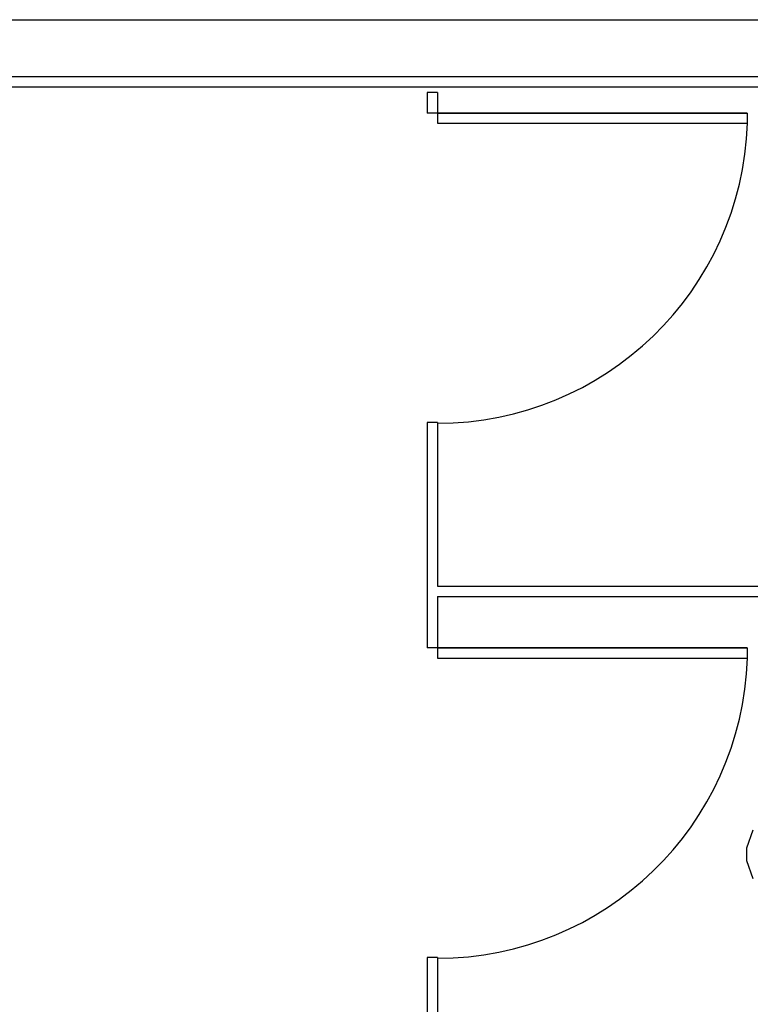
# Model space of a CAD drawing. Header units: millimetres. Extents: x 15 to 133, y 12 to 160.
# Tile 14 of 92: x 44.64 to 46.06, y 43.23 to 45.14. Entities that reach past the tile are written whole.
import ezdxf

# ---------------------------------------------------------------- set-up
doc = ezdxf.new("R2010")
doc.units = ezdxf.units.MM
doc.header["$MEASUREMENT"] = 0
doc.layers.add('Layout - Marco Polo', color=252, linetype='Continuous', lineweight=25)
doc.layers.add('Parede - Marco Polo', color=7, linetype='Continuous')

msp = doc.modelspace()

# ---------------------------------------------------------------- linework, layer by layer
at = {"layer": 'Layout - Marco Polo'}
for p, q in [((41.8011, 45.0057), (46.8611, 45.0057)), ((45.4316, 44.9947), (45.4316, 44.9547)), ((45.4516, 44.9947), (45.4316, 44.9947)), ((45.4516, 44.9947), (45.4516, 44.9547)), ((45.4516, 44.9547), (45.4316, 44.9547)), ((46.0526, 44.9547), (45.4316, 44.9547)), ((45.4516, 44.9547), (46.0526, 44.9547)), ((45.4516, 44.9547), (45.4516, 44.9347)), ((45.4516, 44.9547), (45.4516, 44.9347)), ((46.0526, 44.9547), (46.0526, 44.9347)), ((46.0526, 44.9547), (46.0526, 44.9347)), ((45.4516, 44.9347), (46.0526, 44.9347)), ((45.4516, 44.9347), (46.0526, 44.9347)), ((45.4316, 44.3547), (45.4316, 43.9172)), ((45.4516, 44.3547), (45.4316, 44.3547)), ((45.4516, 44.3547), (45.4516, 44.0372)), ((45.4516, 44.0372), (46.8611, 44.0372)), ((45.4516, 44.0172), (45.4516, 43.9172)), ((45.4516, 44.0172), (46.8611, 44.0172)), ((45.4516, 43.9172), (45.4316, 43.9172)), ((46.0526, 43.9172), (45.4316, 43.9172)), ((45.4516, 43.9172), (46.0526, 43.9172)), ((45.4516, 43.9172), (45.4516, 43.8972)), ((46.0526, 43.9172), (46.0526, 43.8972)), ((46.0526, 43.9172), (46.0526, 43.8972)), ((45.4516, 43.8972), (46.0526, 43.8972)), ((45.4516, 43.8972), (46.0526, 43.8972)), ((46.0516, 43.5297), (46.0641, 43.5647)), ((46.0516, 43.5042), (46.0516, 43.5297)), ((46.0641, 43.4697), (46.0516, 43.5042)), ((45.4316, 43.3172), (45.4316, 42.9337)), ((45.4516, 43.3172), (45.4316, 43.3172)), ((45.4516, 43.3172), (45.4516, 43.0537))]:
    msp.add_line(p, q, dxfattribs=at)
for centre in [(45.4516, 44.9547), (45.4516, 43.9172)]:
    msp.add_arc(centre, 0.6017, 270, 358.095, dxfattribs=at)
at = {"layer": 'Parede - Marco Polo'}
for p, q in [((41.8011, 45.1357), (46.8611, 45.1357)), ((41.8011, 45.0257), (46.8611, 45.0257))]:
    msp.add_line(p, q, dxfattribs=at)

doc.saveas('drawing.dxf')
